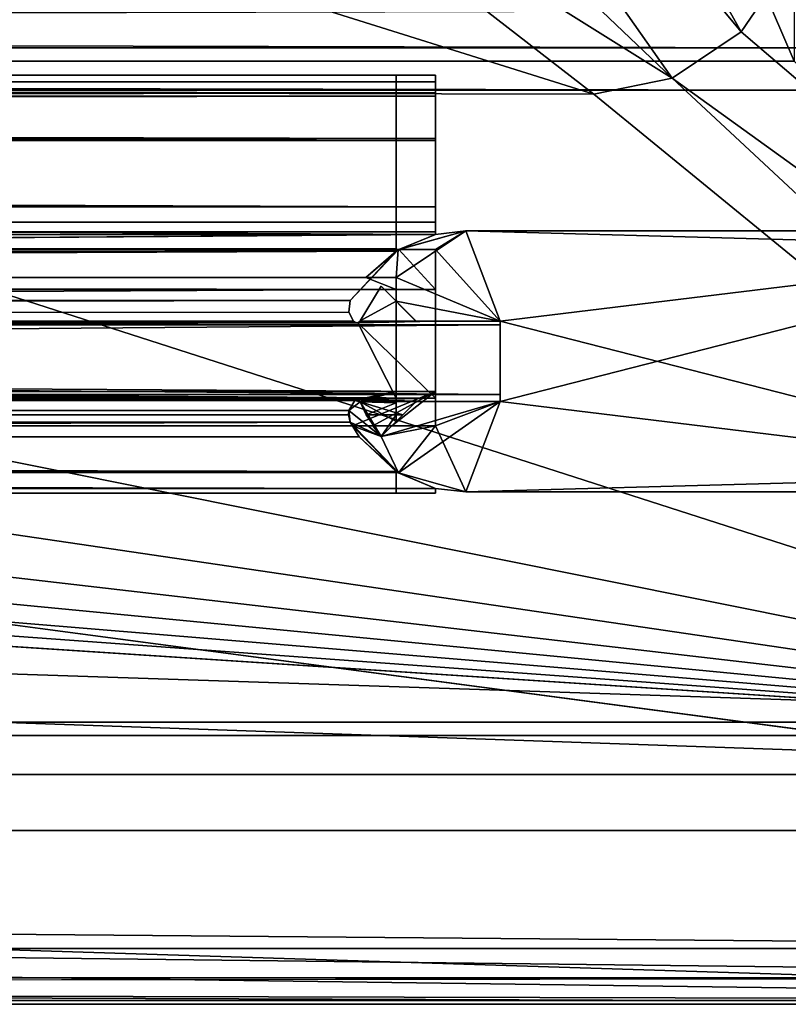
# Model space of a CAD drawing. Header units: metres. Extents: x -1204 to 0, y -809 to 0.
# Tile 55 of 135: x -99 to -54, y -804 to -747. Entities that reach past the tile are written whole.
import ezdxf

# ---------------------------------------------------------------- set-up
doc = ezdxf.new("R2010")
doc.units = ezdxf.units.M

msp = doc.modelspace()

# ---------------------------------------------------------------- linework, layer by layer
at = {"layer": 'top0'}
for points in [[(-1123.919678, -750.624207, 185.382187), (-1123.919678, -751.62677, 188.457642), (-74.641159, -750.624207, 185.382187)], [(-1123.919678, -751.62677, 188.457642), (-74.641159, -751.62677, 188.457642), (-74.641159, -750.624207, 185.382187)], [(-1123.919678, -751.004761, 184.657867), (-1123.919678, -750.624207, 185.382187), (-74.641159, -751.004761, 184.657867)], [(-1123.919678, -750.624207, 185.382187), (-74.641159, -750.624207, 185.382187), (-74.641159, -751.004761, 184.657867)], [(-1123.919678, -750.624207, 2040.739624), (-1123.919678, -751.004761, 2041.463989), (-76.91964, -750.624207, 2040.739624)], [(-1123.919678, -751.004761, 2041.463989), (-76.91964, -751.004395, 2041.463745), (-76.91964, -750.624207, 2040.739624)], [(-1123.919678, -751.626465, 2037.664551), (-1123.919678, -750.624207, 2040.739624), (-76.91964, -751.62677, 2037.664185)], [(-1123.919678, -750.624207, 2040.739624), (-76.91964, -750.624207, 2040.739624), (-76.91964, -751.62677, 2037.664185)], [(-1123.919678, -751.004761, 2041.463989), (-1123.919678, -751.820801, 2041.410889), (-76.91964, -751.004395, 2041.463745)], [(-1123.919678, -751.820801, 2041.410889), (-76.91964, -751.820801, 2041.410889), (-76.91964, -751.004395, 2041.463745)], [(-1123.919678, -751.820801, 184.710861), (-1123.919678, -751.004761, 184.657867), (-74.641159, -751.820801, 184.710861)], [(-1123.919678, -751.004761, 184.657867), (-74.641159, -751.004761, 184.657867), (-74.641159, -751.820801, 184.710861)], [(-76.91964, -750.624207, 2040.739624), (-76.91964, -751.820801, 2040.560913), (-76.91964, -751.62677, 2037.664185)], [(-76.91964, -750.624207, 2040.739624), (-76.91964, -751.004395, 2041.463745), (-76.91964, -751.820801, 2040.560913)], [(-76.91964, -751.004395, 2041.463745), (-76.91964, -751.820801, 2041.410889), (-76.91964, -751.820801, 2040.560913)], [(-74.641159, -750.624207, 185.382187), (-74.641159, -751.62677, 188.457642), (-74.641159, -751.004761, 184.657867)], [(-74.641159, -751.62677, 188.457642), (-74.641159, -751.820801, 185.560898), (-74.641159, -751.004761, 184.657867)], [(-74.641159, -751.004761, 184.657867), (-74.641159, -751.820801, 185.560898), (-74.641159, -751.820801, 184.710861)], [(-1123.919678, -754.373535, 2035.957397), (-1123.919678, -751.626465, 2037.664551), (-76.91964, -754.373535, 2035.957397)], [(-1123.919678, -751.626465, 2037.664551), (-76.91964, -751.62677, 2037.664185), (-76.91964, -754.373535, 2035.957397)], [(-1123.919678, -751.62677, 188.457642), (-1123.919678, -754.373535, 190.164413), (-74.641159, -751.62677, 188.457642)], [(-1123.919678, -754.373535, 190.164413), (-74.641159, -754.373535, 190.164413), (-74.641159, -751.62677, 188.457642)], [(-76.91964, -751.820801, 2040.560913), (-76.91964, -754.269958, 2037.22998), (-76.91964, -751.62677, 2037.664185)], [(-76.91964, -751.62677, 2037.664185), (-76.91964, -754.269958, 2037.22998), (-76.91964, -754.373535, 2035.957397)], [(-74.641159, -751.820801, 185.560898), (-74.641159, -751.62677, 188.457642), (-74.641159, -754.269958, 188.8918)], [(-74.641159, -751.62677, 188.457642), (-74.641159, -754.373535, 190.164413), (-74.641159, -754.269958, 188.8918)], [(-74.641159, -751.820801, 184.710861), (-74.641159, -751.820801, 185.560898), (-1123.919678, -751.820801, 184.710861)], [(-74.641159, -751.820801, 185.560898), (-1123.919678, -751.820801, 185.560898), (-1123.919678, -751.820801, 184.710861)], [(-1123.919678, -754.269958, 188.8918), (-1123.919678, -751.820801, 185.560898), (-74.641159, -754.269958, 188.8918)], [(-1123.919678, -751.820801, 185.560898), (-74.641159, -751.820801, 185.560898), (-74.641159, -754.269958, 188.8918)], [(-1123.919678, -751.820801, 2040.560913), (-1123.919678, -754.270386, 2037.229858), (-76.91964, -751.820801, 2040.560913)], [(-1123.919678, -754.270386, 2037.229858), (-76.91964, -754.269958, 2037.22998), (-76.91964, -751.820801, 2040.560913)], [(-76.91964, -751.820801, 2041.410889), (-1123.919678, -751.820801, 2041.410889), (-76.91964, -751.820801, 2040.560913)], [(-1123.919678, -751.820801, 2041.410889), (-1123.919678, -751.820801, 2040.560913), (-76.91964, -751.820801, 2040.560913)], [(-1123.919678, -758.187866, 187.568405), (-1123.919678, -754.269958, 188.8918), (-74.641159, -758.187866, 187.568405)], [(-1123.919678, -754.269958, 188.8918), (-74.641159, -754.269958, 188.8918), (-74.641159, -758.187866, 187.568405)], [(-1123.919678, -754.270386, 2037.229858), (-1123.919678, -758.187866, 2038.553345), (-76.91964, -754.269958, 2037.22998)], [(-1123.919678, -758.187866, 2038.553345), (-76.91964, -758.187866, 2038.553345), (-76.91964, -754.269958, 2037.22998)], [(-593.41687, -763.453979, 191.765549), (-74.641159, -759.770447, 191.116043), (-1123.919678, -754.373535, 190.164413)], [(-1123.919678, -754.373535, 190.164413), (-74.641159, -759.770447, 191.116043), (-74.641159, -754.373535, 190.164413)], [(-76.91964, -754.373535, 2035.957397), (-76.91964, -760.737488, 2034.835205), (-1123.919678, -754.373535, 2035.957397)], [(-76.91964, -760.737488, 2034.835205), (-1123.919678, -764.755188, 2034.126831), (-1123.919678, -754.373535, 2035.957397)], [(-76.91964, -754.269958, 2037.22998), (-76.91964, -758.187866, 2038.553345), (-76.91964, -754.373535, 2035.957397)], [(-76.91964, -754.373535, 2035.957397), (-76.91964, -758.187866, 2038.553345), (-76.91964, -760.737488, 2034.835205)], [(-74.641159, -754.269958, 188.8918), (-74.641159, -754.373535, 190.164413), (-74.641159, -758.187866, 187.568405)], [(-74.641159, -754.373535, 190.164413), (-74.641159, -759.770447, 191.116043), (-74.641159, -758.187866, 187.568405)], [(-74.641159, -759.078247, 186.296738), (-1123.919678, -759.078247, 186.296738), (-74.641159, -758.187866, 187.568405)], [(-1123.919678, -759.078247, 186.296738), (-1123.919678, -758.187866, 187.568405), (-74.641159, -758.187866, 187.568405)], [(-76.91964, -759.078247, 2039.825073), (-76.91964, -758.187866, 2038.553345), (-1123.919678, -759.078247, 2039.825073)], [(-76.91964, -758.187866, 2038.553345), (-1123.919678, -758.187866, 2038.553345), (-1123.919678, -759.078247, 2039.825073)], [(-76.91964, -758.187866, 2038.553345), (-76.91964, -759.078247, 2039.825073), (-76.91964, -760.737488, 2034.835205)], [(-74.641159, -758.187866, 187.568405), (-74.641159, -759.770447, 191.116043), (-74.641159, -759.078247, 186.296738)], [(-1123.919678, -759.620789, 184.576035), (-1123.919678, -759.078247, 186.296738), (-74.641159, -759.620789, 184.576035)], [(-1123.919678, -759.078247, 186.296738), (-74.641159, -759.078247, 186.296738), (-74.641159, -759.620789, 184.576035)], [(-1123.919678, -759.078247, 2039.825073), (-1123.919678, -759.620789, 2041.545776), (-76.91964, -759.078247, 2039.825073)], [(-1123.919678, -759.620789, 2041.545776), (-76.91964, -759.620789, 2041.545776), (-76.91964, -759.078247, 2039.825073)], [(-76.91964, -760.737488, 2034.835205), (-76.91964, -759.078247, 2039.825073), (-76.91964, -759.620789, 2041.545776)], [(-72.909111, -759.570801, 2063.217529), (-76.91964, -762.256775, 2063.217529), (-70.91964, -764.770813, 2063.217529)], [(-72.909111, -759.570801, 2063.217529), (-76.786171, -760.654968, 2063.217529), (-76.91964, -762.256775, 2063.217529)], [(-76.786171, -760.654968, 2063.217529), (-72.909111, -759.570801, 2063.217529), (-74.641159, -759.770447, 191.116043)], [(-76.751411, -760.634094, 163.732895), (-74.641159, -759.770447, 165.075317), (-72.909111, -759.570801, 163.732895)], [(-74.641159, -760.634094, 163.732895), (-76.751411, -760.634094, 163.732895), (-72.909111, -759.570801, 163.732895)], [(-74.641159, -759.770447, 191.116043), (-74.641159, -759.620789, 184.576035), (-74.641159, -759.078247, 186.296738)], [(-74.641159, -759.770447, 191.116043), (-72.909111, -759.570801, 2063.217529), (-72.909111, -759.570801, 163.732895)], [(-74.641159, -759.770447, 165.075317), (-74.641159, -759.770447, 191.116043), (-72.909111, -759.570801, 163.732895)], [(-74.641159, -760.634094, 163.732895), (-72.909111, -759.570801, 163.732895), (-70.91964, -764.770813, 163.732895)], [(-32.4216, -759.570801, 2063.217529), (-72.909111, -759.570801, 2063.217529), (-36.419636, -760.570801, 2063.217529)], [(-36.419636, -760.570801, 2063.217529), (-72.909111, -759.570801, 2063.217529), (-70.91964, -764.770813, 2063.217529)], [(-36.419636, -760.570801, 163.732895), (-72.909111, -759.570801, 163.732895), (-32.4216, -759.570801, 163.732895)], [(-72.909111, -759.570801, 163.732895), (-36.419636, -760.570801, 163.732895), (-70.91964, -764.770813, 163.732895)], [(-72.909111, -759.570801, 163.732895), (-72.909111, -759.570801, 2063.217529), (-32.4216, -759.570801, 163.732895)], [(-72.909111, -759.570801, 2063.217529), (-32.4216, -759.570801, 2063.217529), (-32.4216, -759.570801, 163.732895)], [(-74.641159, -759.620789, 166.060898), (-1123.919678, -759.620789, 166.060898), (-74.641159, -759.620789, 184.576035)], [(-1123.919678, -759.620789, 166.060898), (-1123.919678, -759.620789, 184.576035), (-74.641159, -759.620789, 184.576035)], [(-1123.919678, -760.602539, 163.762939), (-1123.919678, -759.620789, 166.060898), (-74.641159, -759.770447, 165.075317)], [(-1123.919678, -759.620789, 166.060898), (-74.641159, -759.620789, 166.060898), (-74.641159, -759.770447, 165.075317)], [(-76.91964, -759.620789, 2060.060791), (-1123.919678, -759.620789, 2060.060791), (-76.91964, -760.602539, 2062.358887)], [(-1123.919678, -759.620789, 2060.060791), (-1123.919678, -761.697449, 2063.060791), (-76.91964, -760.602539, 2062.358887)], [(-76.91964, -759.620789, 2060.060791), (-76.91964, -759.620789, 2041.545776), (-1123.919678, -759.620789, 2060.060791)], [(-76.91964, -759.620789, 2041.545776), (-1123.919678, -759.620789, 2041.545776), (-1123.919678, -759.620789, 2060.060791)], [(-1123.919678, -760.602539, 163.762939), (-74.641159, -759.770447, 165.075317), (-76.751411, -760.634094, 163.732895)], [(-593.41687, -763.453979, 191.765549), (-566.941956, -763.453979, 191.765549), (-74.641159, -759.770447, 191.116043)], [(-566.941956, -763.453979, 191.765549), (-76.788338, -760.656189, 191.272217), (-74.641159, -759.770447, 191.116043)], [(-76.91964, -760.737488, 2034.835205), (-76.91964, -759.620789, 2041.545776), (-76.91964, -760.737488, 2062.482178)], [(-76.91964, -759.620789, 2041.545776), (-76.91964, -759.620789, 2060.060791), (-76.91964, -760.737488, 2062.482178)], [(-76.91964, -760.737488, 2062.482178), (-76.91964, -759.620789, 2060.060791), (-76.91964, -760.602539, 2062.358887)], [(-76.788338, -760.656189, 191.272217), (-76.786171, -760.654968, 2063.217529), (-74.641159, -759.770447, 191.116043)], [(-74.641159, -759.770447, 191.116043), (-74.641159, -759.770447, 165.075317), (-74.641159, -759.620789, 184.576035)], [(-74.641159, -759.770447, 165.075317), (-74.641159, -759.620789, 166.060898), (-74.641159, -759.620789, 184.576035)], [(-1123.919678, -761.697388, 163.060898), (-1123.919678, -760.602539, 163.762939), (-76.751411, -760.634094, 163.732895)], [(-1123.919678, -761.697449, 2063.060791), (-76.91964, -760.737488, 2062.482178), (-76.91964, -760.602539, 2062.358887)], [(-1123.919678, -761.697388, 163.060898), (-76.751411, -760.634094, 163.732895), (-74.641159, -762.933899, 162.8629)], [(-76.788338, -760.656189, 191.272217), (-566.941956, -763.453979, 191.765549), (-79.548393, -763.582275, 191.788162)], [(-76.91964, -760.737488, 2034.835205), (-76.788338, -760.656189, 191.272217), (-79.548393, -763.582275, 2034.333618)], [(-76.788338, -760.656189, 191.272217), (-79.548393, -763.582275, 191.788162), (-79.548393, -763.582275, 2034.333618)], [(-76.91964, -760.737488, 2062.482178), (-78.664642, -762.256775, 2063.217529), (-76.786171, -760.654968, 2063.217529)], [(-76.786171, -760.654968, 2063.217529), (-78.664642, -762.256775, 2063.217529), (-76.91964, -762.256775, 2063.217529)], [(-76.91964, -760.737488, 2062.482178), (-76.786171, -760.654968, 2063.217529), (-76.91964, -760.737488, 2034.835205)], [(-76.786171, -760.654968, 2063.217529), (-76.788338, -760.656189, 191.272217), (-76.91964, -760.737488, 2034.835205)], [(-74.641159, -762.933899, 162.8629), (-76.751411, -760.634094, 163.732895), (-74.641159, -760.634094, 163.732895)], [(-74.641159, -762.933899, 162.8629), (-74.641159, -760.634094, 163.732895), (-74.641159, -764.770813, 163.732895)], [(-74.641159, -764.770813, 163.732895), (-74.641159, -760.634094, 163.732895), (-70.91964, -764.770813, 163.732895)], [(-70.91964, -764.770813, 2063.217529), (-70.91964, -769.370789, 2063.217529), (-36.419636, -760.570801, 2063.217529)], [(-70.91964, -769.370789, 2063.217529), (-36.419636, -773.570801, 2063.217529), (-36.419636, -760.570801, 2063.217529)], [(-36.419636, -760.570801, 163.732895), (-36.419636, -773.570801, 163.732895), (-70.91964, -764.770813, 163.732895)], [(-78.664642, -762.256775, 2063.217529), (-76.91964, -760.737488, 2062.482178), (-1123.919678, -761.697449, 2063.060791)], [(-76.91964, -760.737488, 2034.835205), (-79.548393, -763.582275, 2034.333618), (-1123.919678, -764.755188, 2034.126831)], [(-1123.919678, -762.933899, 162.8629), (-1123.919678, -761.697388, 163.060898), (-74.641159, -762.933899, 162.8629)], [(-1123.919678, -762.933899, 2063.258789), (-78.664642, -762.256775, 2063.217529), (-1123.919678, -761.697449, 2063.060791)], [(-78.664642, -762.256775, 2063.217529), (-1123.919678, -762.933899, 2063.258789), (-76.91964, -762.933899, 2063.258789)], [(-76.91964, -762.256775, 2063.217529), (-78.664642, -762.256775, 2063.217529), (-76.91964, -762.933899, 2063.258789)], [(-76.91964, -762.256775, 2063.217529), (-76.91964, -762.933899, 2063.258789), (-76.91964, -763.607666, 2063.217529)], [(-70.91964, -764.770813, 2063.217529), (-76.91964, -762.256775, 2063.217529), (-76.91964, -763.607666, 2063.217529)], [(-74.641159, -762.933899, 162.8629), (-74.641159, -768.796997, 162.8629), (-1123.919678, -762.933899, 162.8629)], [(-74.641159, -768.796997, 162.8629), (-1123.919678, -768.796997, 162.8629), (-1123.919678, -762.933899, 162.8629)], [(-76.91964, -768.796997, 2063.258789), (-76.91964, -762.933899, 2063.258789), (-1123.919678, -768.796997, 2063.258789)], [(-76.91964, -762.933899, 2063.258789), (-1123.919678, -762.933899, 2063.258789), (-1123.919678, -768.796997, 2063.258789)], [(-78.977776, -764.742432, 191.992737), (-77.770744, -762.756531, 191.642578), (-78.977776, -764.742432, 2034.129028)], [(-77.770744, -762.756531, 191.642578), (-77.770744, -762.756531, 2034.479248), (-78.977776, -764.742432, 2034.129028)], [(-75.772171, -764.755188, 191.99498), (-77.770744, -762.756531, 191.642578), (-78.977776, -764.742432, 191.992737)], [(-78.977776, -764.742432, 2034.129028), (-77.770744, -762.756531, 2034.479248), (-76.91964, -763.607666, 2034.329102)], [(-77.770744, -762.756531, 2034.479248), (-77.770744, -762.756531, 191.642578), (-76.91964, -763.607666, 2034.329102)], [(-77.770744, -762.756531, 191.642578), (-75.772171, -764.755188, 191.99498), (-76.91964, -763.607666, 2034.329102)], [(-76.91964, -762.933899, 2063.258789), (-76.91964, -768.796997, 2063.258789), (-76.91964, -763.607666, 2063.217529)], [(-74.641159, -762.933899, 162.8629), (-74.641159, -764.770813, 163.732895), (-74.641159, -768.796997, 162.8629)], [(-566.941956, -763.453979, 191.765549), (-566.290894, -764.488098, 191.947891), (-79.548393, -763.582275, 191.788162)], [(-79.548393, -763.582275, 2034.333618), (-79.641159, -764.25061, 2034.21582), (-1123.919678, -764.755188, 2034.126831)], [(-79.548393, -763.582275, 191.788162), (-566.290894, -764.488098, 191.947891), (-79.641159, -764.25061, 191.906021)], [(-79.548393, -763.582275, 2034.333618), (-79.548393, -763.582275, 191.788162), (-79.641159, -764.25061, 2034.21582)], [(-79.548393, -763.582275, 191.788162), (-79.641159, -764.25061, 191.906021), (-79.641159, -764.25061, 2034.21582)], [(-78.977776, -764.742432, 2034.129028), (-76.91964, -763.607666, 2034.329102), (-76.91964, -764.755188, 2034.126831)], [(-76.91964, -763.607666, 2034.329102), (-75.772171, -764.755188, 191.99498), (-75.756523, -764.770813, 2063.217529)], [(-75.756523, -764.770813, 2063.217529), (-76.91964, -763.607666, 2063.217529), (-76.91964, -763.607666, 2034.329102)], [(-76.91964, -763.607666, 2034.329102), (-76.91964, -763.607666, 2063.217529), (-76.91964, -764.755188, 2034.126831)], [(-76.91964, -763.607666, 2063.217529), (-76.91964, -768.796997, 2063.258789), (-76.91964, -764.755188, 2034.126831)], [(-76.91964, -763.607666, 2063.217529), (-75.756523, -764.770813, 2063.217529), (-70.91964, -764.770813, 2063.217529)], [(-1123.919678, -764.755188, 2034.126831), (-79.641159, -764.25061, 2034.21582), (-79.371117, -764.755188, 2034.126831)], [(-566.290894, -764.488098, 191.947891), (-79.371117, -764.755188, 191.99498), (-79.641159, -764.25061, 191.906021)], [(-566.290894, -764.488098, 191.947891), (-566.193787, -764.755188, 191.99498), (-79.371117, -764.755188, 191.99498)], [(-79.641159, -764.25061, 2034.21582), (-79.641159, -764.25061, 191.906021), (-79.371117, -764.755188, 2034.126831)], [(-79.641159, -764.25061, 191.906021), (-79.371117, -764.755188, 191.99498), (-79.371117, -764.755188, 2034.126831)], [(-1123.919678, -769.180786, 2032.154541), (-1123.919678, -764.755188, 2034.126831), (-76.91964, -769.180786, 2032.154541)], [(-1123.919678, -764.755188, 2034.126831), (-79.112511, -764.863403, 2034.107178), (-76.91964, -769.180786, 2032.154541)], [(-79.371117, -764.755188, 2034.126831), (-79.289848, -764.82666, 2034.114014), (-1123.919678, -764.755188, 2034.126831)], [(-79.289848, -764.82666, 2034.114014), (-79.112511, -764.863403, 2034.107178), (-1123.919678, -764.755188, 2034.126831)], [(-566.193787, -764.755188, 191.99498), (-566.780457, -765.871643, 192.258545), (-79.289848, -764.82666, 192.007797)], [(-79.289848, -764.82666, 192.007797), (-566.780457, -765.871643, 192.258545), (-79.112511, -764.863403, 192.014603)], [(-566.780457, -765.871643, 192.258545), (-74.641159, -769.180786, 193.96727), (-79.112511, -764.863403, 192.014603)], [(-79.371117, -764.755188, 191.99498), (-566.193787, -764.755188, 191.99498), (-79.289848, -764.82666, 192.007797)], [(-79.371117, -764.755188, 2034.126831), (-79.371117, -764.755188, 191.99498), (-79.289848, -764.82666, 2034.114014)], [(-79.371117, -764.755188, 191.99498), (-79.289848, -764.82666, 192.007797), (-79.289848, -764.82666, 2034.114014)], [(-79.289848, -764.82666, 2034.114014), (-79.289848, -764.82666, 192.007797), (-79.112511, -764.863403, 2034.107178)], [(-79.289848, -764.82666, 192.007797), (-79.112511, -764.863403, 192.014603), (-79.112511, -764.863403, 2034.107178)], [(-79.112511, -764.863403, 2034.107178), (-79.112511, -764.863403, 192.014603), (-78.982918, -764.755188, 191.99498)], [(-79.112511, -764.863403, 2034.107178), (-78.982918, -764.755188, 191.99498), (-78.982918, -764.755188, 2034.126831)], [(-75.756523, -764.770813, 191.997742), (-78.982918, -764.755188, 191.99498), (-79.112511, -764.863403, 192.014603)], [(-76.91964, -769.180786, 2032.154541), (-79.112511, -764.863403, 2034.107178), (-76.91964, -764.755188, 2034.126831)], [(-79.112511, -764.863403, 2034.107178), (-78.982918, -764.755188, 2034.126831), (-76.91964, -764.755188, 2034.126831)], [(-79.112511, -764.863403, 192.014603), (-74.641159, -769.180786, 193.96727), (-74.641159, -764.770813, 191.997742)], [(-74.641159, -764.770813, 191.997742), (-75.756523, -764.770813, 191.997742), (-79.112511, -764.863403, 192.014603)], [(-78.982918, -764.755188, 191.99498), (-78.977776, -764.742432, 191.992737), (-78.982918, -764.755188, 2034.126831)], [(-78.982918, -764.755188, 2034.126831), (-78.977776, -764.742432, 191.992737), (-78.977776, -764.742432, 2034.129028)], [(-78.982918, -764.755188, 191.99498), (-75.772171, -764.755188, 191.99498), (-78.977776, -764.742432, 191.992737)], [(-78.982918, -764.755188, 2034.126831), (-78.977776, -764.742432, 2034.129028), (-76.91964, -764.755188, 2034.126831)], [(-75.756523, -764.770813, 191.997742), (-75.772171, -764.755188, 191.99498), (-78.982918, -764.755188, 191.99498)], [(-76.91964, -764.755188, 2034.126831), (-76.91964, -768.796997, 2063.258789), (-76.91964, -769.180786, 2032.154541)], [(-75.772171, -764.755188, 191.99498), (-75.756523, -764.770813, 191.997742), (-75.756523, -764.770813, 2063.217529)], [(-75.756523, -764.770813, 191.997742), (-74.641159, -764.770813, 191.997742), (-75.756523, -764.770813, 2063.217529)], [(-74.641159, -764.770813, 191.997742), (-70.91964, -764.770813, 2063.217529), (-75.756523, -764.770813, 2063.217529)], [(-74.641159, -764.770813, 163.732895), (-70.91964, -764.770813, 163.732895), (-74.641159, -764.770813, 191.997742)], [(-70.91964, -764.770813, 163.732895), (-70.91964, -764.770813, 2063.217529), (-74.641159, -764.770813, 191.997742)], [(-74.641159, -764.770813, 163.732895), (-74.641159, -764.770813, 191.997742), (-74.641159, -768.796997, 162.8629)], [(-74.641159, -768.796997, 162.8629), (-74.641159, -764.770813, 191.997742), (-74.641159, -769.180786, 193.96727)], [(-70.91964, -764.770813, 163.732895), (-70.91964, -769.370789, 163.732895), (-70.91964, -764.770813, 2063.217529)], [(-70.91964, -769.370789, 163.732895), (-70.91964, -769.370789, 2063.217529), (-70.91964, -764.770813, 2063.217529)], [(-70.91964, -764.770813, 163.732895), (-36.419636, -773.570801, 163.732895), (-70.91964, -769.370789, 163.732895)], [(-574.919617, -769.180786, 193.96727), (-74.641159, -769.180786, 193.96727), (-566.780457, -765.871643, 192.258545)], [(-79.429832, -770.780334, 163.732895), (-1123.919678, -769.746033, 163.034302), (-74.641159, -768.796997, 162.8629)], [(-1123.919678, -769.746033, 163.034302), (-1123.919678, -768.796997, 162.8629), (-74.641159, -768.796997, 162.8629)], [(-1123.919678, -768.796997, 2063.258789), (-1123.919678, -769.746033, 2063.087402), (-76.91964, -768.796997, 2063.258789)], [(-1123.919678, -769.746033, 2063.087402), (-79.237404, -769.283936, 2063.217529), (-76.91964, -768.796997, 2063.258789)], [(-1123.919678, -769.180786, 2032.154541), (-76.91964, -769.180786, 2032.154541), (-594.813293, -769.180786, 2027.765503)], [(-594.813293, -769.180786, 2027.765503), (-76.91964, -769.180786, 2032.154541), (-574.919678, -769.180786, 2027.765503)], [(-76.91964, -769.180786, 2032.154541), (-76.91964, -769.180786, 2015.95459), (-574.919678, -769.180786, 2027.765503)], [(-574.919678, -769.180786, 2027.765503), (-76.91964, -769.180786, 2015.95459), (-574.919678, -769.180786, 2015.95459)], [(-76.91964, -769.180786, 2015.95459), (-79.215881, -769.2771, 2015.525879), (-574.919678, -769.180786, 2015.95459)], [(-79.215881, -769.2771, 2015.525879), (-574.919678, -769.460754, 2015.263062), (-574.919678, -769.180786, 2015.95459)], [(-74.641159, -769.180786, 210.167221), (-574.919617, -769.180786, 210.167221), (-79.215881, -769.2771, 210.595917)], [(-574.919617, -769.180786, 210.167221), (-574.919617, -769.460754, 210.858795), (-79.215881, -769.2771, 210.595917)], [(-74.641159, -769.180786, 193.96727), (-574.919617, -769.180786, 193.96727), (-74.641159, -769.180786, 210.167221)], [(-574.919617, -769.180786, 193.96727), (-574.919617, -769.180786, 210.167221), (-74.641159, -769.180786, 210.167221)], [(-74.641159, -768.796997, 162.8629), (-78.246689, -770.780334, 163.732895), (-79.429832, -770.780334, 163.732895)], [(-76.91964, -768.796997, 2063.258789), (-79.237404, -769.283936, 2063.217529), (-79.09462, -769.283936, 2063.217529)], [(-79.215881, -769.2771, 210.595917), (-79.11161, -769.278503, 210.598846), (-74.641159, -769.180786, 210.167221)], [(-79.11161, -769.278503, 2015.522949), (-79.215881, -769.2771, 2015.525879), (-76.91964, -769.180786, 2015.95459)], [(-79.11161, -769.278503, 210.598846), (-74.641159, -769.370789, 210.751572), (-74.641159, -769.180786, 210.167221)], [(-76.91964, -769.460754, 2015.263062), (-79.11161, -769.278503, 2015.522949), (-76.91964, -769.180786, 2015.95459)], [(-79.09462, -769.283936, 2063.217529), (-78.977776, -769.39917, 2063.193604), (-76.91964, -768.796997, 2063.258789)], [(-78.977776, -769.39917, 2063.193604), (-76.91964, -770.533936, 2062.622803), (-76.91964, -768.796997, 2063.258789)], [(-77.166, -770.780334, 163.732895), (-78.246689, -770.780334, 163.732895), (-74.641159, -768.796997, 162.8629)], [(-74.641159, -770.780334, 163.732895), (-77.166, -770.780334, 163.732895), (-74.641159, -768.796997, 162.8629)], [(-76.91964, -768.796997, 2063.258789), (-76.91964, -770.533936, 2062.622803), (-76.91964, -769.180786, 2032.154541)], [(-76.91964, -770.533936, 2014.959473), (-76.91964, -770.140503, 2014.955322), (-76.91964, -769.180786, 2032.154541)], [(-76.91964, -770.140503, 2014.955322), (-76.91964, -769.460754, 2015.263062), (-76.91964, -769.180786, 2032.154541)], [(-76.91964, -769.180786, 2032.154541), (-76.91964, -769.460754, 2015.263062), (-76.91964, -769.180786, 2015.95459)], [(-76.91964, -769.180786, 2032.154541), (-76.91964, -770.533936, 2062.622803), (-76.91964, -770.533936, 2014.959473)], [(-74.641159, -769.180786, 193.96727), (-74.641159, -769.370789, 163.732895), (-74.641159, -768.796997, 162.8629)], [(-74.641159, -769.370789, 163.732895), (-74.641159, -770.780334, 163.732895), (-74.641159, -768.796997, 162.8629)], [(-74.641159, -769.180786, 210.167221), (-74.641159, -769.370789, 210.751572), (-74.641159, -769.180786, 193.96727)], [(-74.641159, -769.370789, 210.751572), (-74.641159, -769.370789, 163.732895), (-74.641159, -769.180786, 193.96727)], [(-79.289848, -769.314941, 2063.21167), (-79.237404, -769.283936, 2063.217529), (-1123.919678, -769.746033, 2063.087402)], [(-1123.919678, -769.746033, 2063.087402), (-79.641205, -769.891174, 2063.0271), (-79.289848, -769.314941, 2063.21167)], [(-1123.919678, -771.412598, 164.893173), (-1123.919678, -769.746033, 163.034302), (-79.429832, -770.780334, 163.732895)], [(-1123.919678, -771.412598, 2061.228516), (-79.548393, -770.559387, 2062.601074), (-1123.919678, -769.746033, 2063.087402)], [(-79.548393, -770.559387, 2062.601074), (-79.641205, -769.891174, 2063.0271), (-1123.919678, -769.746033, 2063.087402)], [(-79.215881, -769.2771, 2015.525879), (-79.289848, -769.314941, 2015.4552), (-574.919678, -769.460754, 2015.263062)], [(-79.289848, -769.314941, 2015.4552), (-79.6409, -769.889771, 2014.996094), (-574.919678, -769.460754, 2015.263062)], [(-574.919678, -769.460754, 2015.263062), (-79.6409, -769.889771, 2014.996094), (-566.780457, -770.081665, 2014.958496)], [(-79.215881, -769.2771, 210.595917), (-574.919617, -769.460754, 210.858795), (-79.289848, -769.314941, 210.66658)], [(-574.919617, -769.460754, 210.858795), (-79.6409, -769.889771, 211.125717), (-79.289848, -769.314941, 210.66658)], [(-79.6409, -769.889771, 211.125717), (-574.919617, -769.460754, 210.858795), (-566.780457, -770.081665, 211.163254)], [(-79.641205, -769.891174, 2063.0271), (-79.641159, -769.891052, 2063.217529), (-79.289848, -769.314941, 2063.21167)], [(-79.641159, -769.891052, 2063.217529), (-79.289848, -769.314941, 2063.217529), (-79.289848, -769.314941, 2063.21167)], [(-79.289848, -769.314941, 2063.217529), (-79.641159, -769.891052, 2063.217529), (-78.977776, -769.39917, 2063.217529)], [(-78.977776, -769.39917, 2063.217529), (-79.641159, -769.891052, 2063.217529), (-77.770744, -771.385071, 2063.217529)], [(-79.6409, -769.889771, 211.125717), (-79.6409, -769.889771, 2014.996094), (-79.289848, -769.314941, 210.66658)], [(-79.6409, -769.889771, 2014.996094), (-79.289848, -769.314941, 2015.4552), (-79.289848, -769.314941, 210.66658)], [(-79.215881, -769.2771, 2015.525879), (-79.215881, -769.2771, 210.595917), (-79.289848, -769.314941, 210.66658)], [(-79.289848, -769.314941, 210.66658), (-79.289848, -769.314941, 2015.4552), (-79.215881, -769.2771, 2015.525879)], [(-79.289848, -769.314941, 2063.217529), (-79.237404, -769.283936, 2063.217529), (-79.289848, -769.314941, 2063.21167)], [(-79.09462, -769.283936, 2063.217529), (-79.289848, -769.314941, 2063.217529), (-78.977776, -769.39917, 2063.217529)], [(-79.09462, -769.283936, 2063.217529), (-79.237404, -769.283936, 2063.217529), (-79.289848, -769.314941, 2063.217529)], [(-79.11161, -769.278503, 2015.522949), (-79.11161, -769.278503, 210.598846), (-79.215881, -769.2771, 2015.525879)], [(-79.11161, -769.278503, 210.598846), (-79.215881, -769.2771, 210.595917), (-79.215881, -769.2771, 2015.525879)], [(-78.977776, -769.39917, 210.78862), (-79.11161, -769.278503, 210.598846), (-78.977776, -769.39917, 2015.33313)], [(-79.11161, -769.278503, 210.598846), (-79.11161, -769.278503, 2015.522949), (-78.977776, -769.39917, 2015.33313)], [(-74.641159, -769.370789, 210.751572), (-79.11161, -769.278503, 210.598846), (-75.756523, -769.370789, 210.751572)], [(-79.11161, -769.278503, 210.598846), (-78.977776, -769.39917, 210.78862), (-75.756523, -769.370789, 210.751572)], [(-76.91964, -769.460754, 2015.263062), (-78.977776, -769.39917, 2015.33313), (-79.11161, -769.278503, 2015.522949)], [(-78.977776, -769.39917, 2063.217529), (-78.977776, -769.39917, 2063.193604), (-79.09462, -769.283936, 2063.217529)], [(-75.756523, -769.370789, 210.751572), (-78.977776, -769.39917, 210.78862), (-76.526184, -770.140503, 211.166428)], [(-78.977776, -769.39917, 2063.217529), (-77.770744, -771.385071, 2063.217529), (-78.977776, -769.39917, 2063.193604)], [(-77.770744, -771.385071, 2063.217529), (-77.770744, -771.385071, 2061.332764), (-78.977776, -769.39917, 2063.193604)], [(-78.63858, -770.140503, 2014.955322), (-78.63858, -770.140503, 211.166428), (-78.977776, -769.39917, 210.78862)], [(-78.977776, -769.39917, 210.78862), (-78.977776, -769.39917, 2015.33313), (-78.63858, -770.140503, 2014.955322)], [(-78.977776, -769.39917, 210.78862), (-78.63858, -770.140503, 211.166428), (-76.526184, -770.140503, 211.166428)], [(-78.977776, -769.39917, 2063.193604), (-77.770744, -771.385071, 2061.332764), (-76.91964, -770.533936, 2062.622803)], [(-78.63858, -770.140503, 2014.955322), (-78.977776, -769.39917, 2015.33313), (-76.91964, -769.460754, 2015.263062)], [(-76.91964, -770.140503, 2014.955322), (-78.63858, -770.140503, 2014.955322), (-76.91964, -769.460754, 2015.263062)], [(-77.770744, -771.385071, 2063.217529), (-75.756523, -769.370789, 2063.217529), (-76.91964, -770.533936, 2062.622803)], [(-75.756523, -769.370789, 2063.217529), (-77.770744, -771.385071, 2063.217529), (-70.91964, -769.370789, 2063.217529)], [(-77.770744, -771.385071, 2063.217529), (-76.785286, -773.487183, 2063.217529), (-70.91964, -769.370789, 2063.217529)], [(-76.91964, -770.533936, 2062.622803), (-75.756523, -769.370789, 2063.217529), (-76.91964, -770.533936, 2014.959473)], [(-75.756523, -769.370789, 2063.217529), (-76.526184, -770.140503, 211.166428), (-76.91964, -770.533936, 2014.959473)], [(-70.91964, -769.370789, 2063.217529), (-76.785286, -773.487183, 2063.217529), (-72.909111, -774.570801, 2063.217529)], [(-75.756523, -769.370789, 2063.217529), (-75.756523, -769.370789, 210.751572), (-76.526184, -770.140503, 211.166428)], [(-75.756523, -769.370789, 210.751572), (-75.756523, -769.370789, 2063.217529), (-74.641159, -769.370789, 210.751572)], [(-75.756523, -769.370789, 2063.217529), (-70.91964, -769.370789, 2063.217529), (-74.641159, -769.370789, 210.751572)], [(-74.641159, -769.370789, 210.751572), (-70.91964, -769.370789, 2063.217529), (-70.91964, -769.370789, 163.732895)], [(-70.91964, -769.370789, 163.732895), (-74.641159, -769.370789, 163.732895), (-74.641159, -769.370789, 210.751572)], [(-70.91964, -769.370789, 163.732895), (-72.909111, -774.570801, 163.732895), (-74.641159, -770.780334, 163.732895)], [(-74.641159, -770.780334, 163.732895), (-74.641159, -769.370789, 163.732895), (-70.91964, -769.370789, 163.732895)], [(-70.91964, -769.370789, 2063.217529), (-72.909111, -774.570801, 2063.217529), (-36.419636, -773.570801, 2063.217529)], [(-36.419636, -773.570801, 163.732895), (-72.909111, -774.570801, 163.732895), (-70.91964, -769.370789, 163.732895)], [(-566.780457, -770.081665, 211.163254), (-566.661438, -770.140503, 211.166428), (-79.6409, -769.889771, 211.125717)], [(-79.6409, -769.889771, 2014.996094), (-566.661438, -770.140503, 2014.955322), (-566.780457, -770.081665, 2014.958496)], [(-566.661438, -770.140503, 211.166428), (-79.661987, -770.140503, 211.166428), (-79.6409, -769.889771, 211.125717)], [(-79.6409, -769.889771, 2014.996094), (-79.661987, -770.140503, 2014.955322), (-566.661438, -770.140503, 2014.955322)], [(-79.661987, -770.140503, 211.166428), (-566.661438, -770.140503, 211.166428), (-79.548393, -770.559387, 211.160233)], [(-566.661438, -770.140503, 211.166428), (-566.290894, -771.46521, 210.937866), (-79.548393, -770.559387, 211.160233)], [(-79.661987, -770.140503, 2014.955322), (-79.548393, -770.559387, 2014.961548), (-566.661438, -770.140503, 2014.955322)], [(-79.548393, -770.559387, 2014.961548), (-566.290894, -771.46521, 2015.18396), (-566.661438, -770.140503, 2014.955322)], [(-79.661987, -770.140503, 211.166428), (-79.661987, -770.140503, 2014.955322), (-79.6409, -769.889771, 211.125717)], [(-79.661987, -770.140503, 2014.955322), (-79.6409, -769.889771, 2014.996094), (-79.6409, -769.889771, 211.125717)], [(-79.548393, -770.559387, 2014.961548), (-79.661987, -770.140503, 2014.955322), (-79.548393, -770.559387, 211.160233)], [(-79.661987, -770.140503, 2014.955322), (-79.661987, -770.140503, 211.166428), (-79.548393, -770.559387, 211.160233)], [(-79.548393, -770.559387, 2063.217529), (-79.641159, -769.891052, 2063.217529), (-79.641205, -769.891174, 2063.0271)], [(-79.548393, -770.559387, 2062.601074), (-79.548393, -770.559387, 2063.217529), (-79.641205, -769.891174, 2063.0271)], [(-79.641159, -769.891052, 2063.217529), (-79.548393, -770.559387, 2063.217529), (-77.770744, -771.385071, 2063.217529)], [(-77.770744, -771.385071, 2015.1521), (-77.770744, -771.385071, 210.96965), (-78.63858, -770.140503, 2014.955322)], [(-77.770744, -771.385071, 210.96965), (-78.63858, -770.140503, 211.166428), (-78.63858, -770.140503, 2014.955322)], [(-78.63858, -770.140503, 211.166428), (-77.770744, -771.385071, 210.96965), (-76.526184, -770.140503, 211.166428)], [(-77.770744, -771.385071, 2015.1521), (-78.63858, -770.140503, 2014.955322), (-76.91964, -770.140503, 2014.955322)], [(-76.91964, -770.533936, 2014.959473), (-76.526184, -770.140503, 211.166428), (-77.770744, -771.385071, 210.96965)], [(-76.91964, -770.533936, 2014.959473), (-77.770744, -771.385071, 2015.1521), (-76.91964, -770.140503, 2014.955322)], [(-1123.919678, -771.412598, 2061.228516), (-79.029915, -771.412598, 2061.228516), (-79.548393, -770.559387, 2062.601074)], [(-79.029915, -771.412598, 164.893173), (-1123.919678, -771.412598, 164.893173), (-79.429832, -770.780334, 163.732895)], [(-566.290894, -771.46521, 2015.18396), (-79.548393, -770.559387, 2014.961548), (-566.807129, -772.310364, 2015.693604)], [(-79.548393, -770.559387, 2014.961548), (-76.91964, -773.404114, 2017.498291), (-566.807129, -772.310364, 2015.693604)], [(-79.548393, -770.559387, 211.160233), (-566.290894, -771.46521, 210.937866), (-566.807068, -772.310364, 210.428162)], [(-76.87915, -773.429565, 208.473007), (-79.548393, -770.559387, 211.160233), (-566.807068, -772.310364, 210.428162)], [(-79.548393, -770.559387, 2063.217529), (-79.029915, -771.412598, 2061.228516), (-76.785286, -773.487183, 2063.217529)], [(-79.548393, -770.559387, 2063.217529), (-79.548393, -770.559387, 2062.601074), (-79.029915, -771.412598, 2061.228516)], [(-79.548393, -770.559387, 2014.961548), (-76.87915, -773.429565, 208.473007), (-76.91964, -773.404114, 2017.498291)], [(-79.548393, -770.559387, 2014.961548), (-79.548393, -770.559387, 211.160233), (-76.87915, -773.429565, 208.473007)], [(-77.770744, -771.385071, 2063.217529), (-79.548393, -770.559387, 2063.217529), (-76.785286, -773.487183, 2063.217529)], [(-79.029915, -771.412598, 164.893173), (-79.429832, -770.780334, 163.732895), (-76.785286, -773.487183, 163.732895)], [(-76.785286, -773.487183, 163.732895), (-79.429832, -770.780334, 163.732895), (-77.770744, -771.385071, 163.732895)], [(-77.770744, -771.385071, 163.732895), (-79.429832, -770.780334, 163.732895), (-78.246689, -770.780334, 163.732895)], [(-77.770744, -771.385071, 163.732895), (-78.246689, -770.780334, 163.732895), (-77.770744, -771.385071, 164.789139)], [(-77.166, -770.780334, 163.732895), (-77.770744, -771.385071, 164.789139), (-78.246689, -770.780334, 163.732895)], [(-77.770744, -771.385071, 2061.332764), (-77.770744, -771.385071, 2063.217529), (-76.91964, -770.533936, 2062.622803)], [(-77.770744, -771.385071, 210.96965), (-77.770744, -771.385071, 2015.1521), (-76.91964, -770.533936, 2014.959473)], [(-77.166, -770.780334, 163.732895), (-77.770744, -771.385071, 163.732895), (-77.770744, -771.385071, 164.789139)], [(-74.641159, -770.780334, 163.732895), (-76.785286, -773.487183, 163.732895), (-77.770744, -771.385071, 163.732895)], [(-77.770744, -771.385071, 163.732895), (-77.166, -770.780334, 163.732895), (-74.641159, -770.780334, 163.732895)], [(-72.909111, -774.570801, 163.732895), (-76.785286, -773.487183, 163.732895), (-74.641159, -770.780334, 163.732895)], [(-1123.919678, -774.654785, 186.579758), (-1123.919678, -771.412598, 164.893173), (-76.851013, -773.447144, 174.727905)], [(-76.851013, -773.447144, 174.727905), (-1123.919678, -771.412598, 164.893173), (-79.029915, -771.412598, 164.893173)], [(-76.91964, -773.404114, 2051.66333), (-1123.919678, -771.412598, 2061.228516), (-1123.919678, -774.654785, 2039.541992)], [(-76.91964, -773.404114, 2051.66333), (-79.029915, -771.412598, 2061.228516), (-1123.919678, -771.412598, 2061.228516)], [(-76.851013, -773.447144, 174.727905), (-79.029915, -771.412598, 164.893173), (-76.785286, -773.487183, 163.732895)], [(-79.029915, -771.412598, 2061.228516), (-76.91964, -773.404114, 2051.66333), (-76.785286, -773.487183, 2063.217529)], [(-567.782104, -773.429565, 208.473007), (-76.87915, -773.429565, 208.473007), (-566.807068, -772.310364, 210.428162)], [(-566.807129, -772.310364, 2015.693604), (-76.91964, -773.404114, 2017.498291), (-567.782104, -773.429565, 2017.648804)], [(-76.91964, -774.654785, 2039.542603), (-76.91964, -773.404114, 2051.66333), (-1123.919678, -774.654785, 2039.541992)], [(-74.641159, -774.371094, 182.296921), (-1123.919678, -774.654785, 186.579758), (-76.851013, -773.447144, 174.727905)], [(-569.749573, -774.769958, 191.765549), (-74.641159, -774.371094, 200.822189), (-567.782104, -773.429565, 208.473007)], [(-567.782104, -773.429565, 2017.648804), (-76.91964, -773.429565, 2017.648804), (-569.329041, -774.555725, 2027.765503)], [(-76.91964, -773.429565, 2017.648804), (-76.91964, -774.654785, 2039.542603), (-569.329041, -774.555725, 2027.765503)], [(-76.91964, -773.404114, 2017.498291), (-76.91964, -773.429565, 2017.648804), (-567.782104, -773.429565, 2017.648804)], [(-74.641159, -774.371094, 200.822189), (-76.798927, -773.478943, 208.161713), (-567.782104, -773.429565, 208.473007)], [(-567.782104, -773.429565, 208.473007), (-76.798927, -773.478943, 208.161713), (-76.87915, -773.429565, 208.473007)], [(-76.785286, -773.487183, 2063.217529), (-76.91964, -773.404114, 2051.66333), (-76.91964, -773.404114, 2017.498291)], [(-76.87915, -773.429565, 208.473007), (-76.798927, -773.478943, 208.161713), (-76.91964, -773.404114, 2017.498291)], [(-76.91964, -773.404114, 2017.498291), (-76.798927, -773.478943, 208.161713), (-76.785286, -773.487183, 2063.217529)], [(-76.91964, -774.654785, 2039.542603), (-76.91964, -773.429565, 2017.648804), (-76.91964, -773.404114, 2051.66333)], [(-76.91964, -773.429565, 2017.648804), (-76.91964, -773.404114, 2017.498291), (-76.91964, -773.404114, 2051.66333)], [(-76.851013, -773.447144, 174.727905), (-76.785286, -773.487183, 163.732895), (-74.641159, -774.371094, 182.296921)], [(-76.798927, -773.478943, 208.161713), (-74.641159, -774.371094, 200.822189), (-76.785286, -773.487183, 2063.217529)], [(-76.785286, -773.487183, 163.732895), (-72.909111, -774.570801, 163.732895), (-74.641159, -774.371094, 182.296921)], [(-74.641159, -774.371094, 200.822189), (-72.909111, -774.570801, 2063.217529), (-76.785286, -773.487183, 2063.217529)], [(-72.909111, -774.570801, 2063.217529), (-32.4216, -774.570801, 2063.217529), (-36.419636, -773.570801, 2063.217529)], [(-32.4216, -774.570801, 163.732895), (-72.909111, -774.570801, 163.732895), (-36.419636, -773.570801, 163.732895)], [(-1123.919678, -774.654785, 186.579758), (-74.641159, -774.371094, 182.296921), (-74.641159, -774.654785, 186.579758)], [(-76.91964, -774.654785, 2039.542603), (-1123.919678, -774.654785, 2039.541992), (-590.990723, -774.555725, 2027.765503)], [(-590.558105, -774.769958, 191.765549), (-1123.919678, -774.654785, 186.579758), (-74.641159, -774.654785, 186.579758)], [(-569.329041, -774.555725, 2027.765503), (-76.91964, -774.654785, 2039.542603), (-590.990723, -774.555725, 2027.765503)], [(-590.558105, -774.769958, 191.765549), (-74.641159, -774.654785, 186.579758), (-569.749573, -774.769958, 191.765549)], [(-74.641159, -774.654785, 186.579758), (-74.641159, -774.371094, 200.822189), (-569.749573, -774.769958, 191.765549)], [(-74.641159, -774.371094, 182.296921), (-72.909111, -774.570801, 163.732895), (-74.641159, -774.371094, 200.822189)], [(-72.909111, -774.570801, 163.732895), (-72.909111, -774.570801, 2063.217529), (-74.641159, -774.371094, 200.822189)], [(-74.641159, -774.371094, 200.822189), (-74.641159, -774.654785, 186.579758), (-74.641159, -774.371094, 182.296921)], [(-72.909111, -774.570801, 163.732895), (-32.4216, -774.570801, 163.732895), (-72.909111, -774.570801, 2063.217529)], [(-32.4216, -774.570801, 163.732895), (-32.4216, -774.570801, 2063.217529), (-72.909111, -774.570801, 2063.217529)]]:
    msp.add_3dface(points, dxfattribs=at)
at = {"layer": 'top0123410'}
for points in [[(-54.021164, -53.816078, 2063.693115), (-54.021164, -749.816101, 2063.693115), (-55.254436, -746.916992, 2068.295898)], [(-1150.272461, -746.540039, 2074.346191), (-1151.292847, -749.040955, 2070.53833), (-52.749474, -749.040955, 2070.53833)], [(-1150.272461, -746.540039, 2074.346191), (-52.749474, -749.040955, 2070.53833), (-53.769806, -746.540039, 2074.346191)], [(-54.021164, -749.816101, 2063.693115), (-1150.021118, -749.816101, 2063.693115), (-55.254436, -746.916992, 2068.295898)], [(-1150.021118, -749.816101, 2063.693115), (-1148.787842, -746.916992, 2068.295898), (-55.254436, -746.916992, 2068.295898)], [(-1151.292847, -749.040955, 2070.53833), (-1152.32312, -751.484314, 2066.693115), (-51.719181, -751.484314, 2066.693115)], [(-1151.292847, -749.040955, 2070.53833), (-51.719181, -751.484314, 2066.693115), (-52.749474, -749.040955, 2070.53833)], [(-1150.021118, -749.816101, 2063.693115), (-16.021164, -787.816101, 2063.693115), (-1188.021118, -787.816101, 2063.693115)], [(-1150.021118, -749.816101, 2063.693115), (-54.021164, -749.816101, 2063.693115), (-16.021164, -787.816101, 2063.693115)], [(-1191.021118, -790.816101, 2066.693115), (-13.021163, -790.816101, 2066.693115), (-1152.32312, -751.484314, 2066.693115)], [(-13.021163, -790.816101, 2066.693115), (-51.719181, -751.484314, 2066.693115), (-1152.32312, -751.484314, 2066.693115)], [(-1188.021118, -787.816101, 2051.693115), (-0.021163, -803.816101, 2051.693115), (-1204.021118, -803.816101, 2051.693115)], [(-1188.021118, -787.816101, 2051.693115), (-1188.021118, -787.816101, 2063.693115), (-16.021164, -787.816101, 2051.693115)], [(-1188.021118, -787.816101, 2063.693115), (-16.021164, -787.816101, 2063.693115), (-16.021164, -787.816101, 2051.693115)], [(-1188.021118, -787.816101, 2051.693115), (-16.021164, -787.816101, 2051.693115), (-0.021163, -803.816101, 2051.693115)], [(-3.021163, -800.816101, 2054.693115), (-1191.021118, -790.816101, 2054.693115), (-1201.021118, -800.816101, 2054.693115)], [(-13.021163, -790.816101, 2054.693115), (-13.021163, -790.816101, 2066.693115), (-1191.021118, -790.816101, 2054.693115)], [(-13.021163, -790.816101, 2066.693115), (-1191.021118, -790.816101, 2066.693115), (-1191.021118, -790.816101, 2054.693115)], [(-13.021163, -790.816101, 2054.693115), (-1191.021118, -790.816101, 2054.693115), (-3.021163, -800.816101, 2054.693115)], [(-1201.021118, -800.816101, 2111.693115), (-1204.021118, -803.816101, 2111.693115), (-0.021163, -803.816101, 2111.693115)], [(-3.021163, -800.816101, 2111.693115), (-3.021163, -800.816101, 2054.693115), (-1201.021118, -800.816101, 2111.693115)], [(-3.021163, -800.816101, 2054.693115), (-1201.021118, -800.816101, 2054.693115), (-1201.021118, -800.816101, 2111.693115)], [(-3.021163, -800.816101, 2111.693115), (-1201.021118, -800.816101, 2111.693115), (-0.021163, -803.816101, 2111.693115)], [(-1204.021118, -803.816101, 2111.693115), (-1204.021118, -803.816101, 2051.693115), (-0.021163, -803.816101, 2111.693115)], [(-1204.021118, -803.816101, 2051.693115), (-0.021163, -803.816101, 2051.693115), (-0.021163, -803.816101, 2111.693115)]]:
    msp.add_3dface(points, dxfattribs=at)
at = {"layer": 'top0123456'}
for points in [[(-574.919617, -764.976685, 2028.717529), (-70.91964, -764.976685, 2028.717529), (-574.919617, -764.976685, 197.717575)], [(-70.91964, -764.976685, 2028.717529), (-70.91964, -764.976685, 197.717575), (-574.919617, -764.976685, 197.717575)], [(-70.91964, -768.976685, 2028.717529), (-70.91964, -764.976685, 2028.717529), (-574.919617, -768.976685, 2028.717529)], [(-70.91964, -764.976685, 2028.717529), (-574.919617, -764.976685, 2028.717529), (-574.919617, -768.976685, 2028.717529)], [(-574.919617, -768.976685, 197.717575), (-574.919617, -764.976685, 197.717575), (-70.91964, -768.976685, 197.717575)], [(-574.919617, -764.976685, 197.717575), (-70.91964, -764.976685, 197.717575), (-70.91964, -768.976685, 197.717575)], [(-70.91964, -764.976685, 2028.717529), (-70.91964, -768.976685, 2028.717529), (-70.91964, -764.976685, 197.717575)], [(-70.91964, -768.976685, 2028.717529), (-70.91964, -768.976685, 197.717575), (-70.91964, -764.976685, 197.717575)], [(-70.91964, -768.976685, 197.717575), (-70.91964, -768.976685, 2028.717529), (-574.919617, -768.976685, 197.717575)], [(-70.91964, -768.976685, 2028.717529), (-574.919617, -768.976685, 2028.717529), (-574.919617, -768.976685, 197.717575)]]:
    msp.add_3dface(points, dxfattribs=at)
at = {"layer": 'top0123459'}
for points in [[(-317.021149, -753.244812, 90), (-570.615173, -638.481506, 90), (-10, -10, 90)], [(-10.00001, -794.032166, 90), (-317.021149, -753.244812, 90), (-10, -10, 90)], [(-95.372192, -702.010315, 107.769424), (-57.068817, -748.132385, 163.059708), (-88.275146, -692.498474, 107.935455)], [(-57.068817, -748.132385, 163.059708), (-54.419258, -744.232117, 163.059708), (-88.275146, -692.498474, 107.935455)], [(-105.127403, -708.820801, 107.650551), (-61.035404, -750.792175, 163.059708), (-95.372192, -702.010315, 107.769424)], [(-61.035404, -750.792175, 163.059708), (-57.068817, -748.132385, 163.059708), (-95.372192, -702.010315, 107.769424)], [(-61.035404, -750.792175, 163.059708), (-105.127403, -708.820801, 107.650551), (-90.526062, -732.367065, 135.91748)], [(-65.539787, -751.714417, 163.059708), (-90.526062, -732.367065, 135.91748), (-122.454063, -733.876404, 135.777618)], [(-65.539787, -751.714417, 163.059708), (-61.035404, -750.792175, 163.059708), (-90.526062, -732.367065, 135.91748)], [(-135.64946, -751.551025, 163.059708), (-65.539787, -751.714417, 163.059708), (-122.454063, -733.876404, 135.777618)], [(-53.521137, -739.958252, 163.059708), (-54.419258, -744.232117, 163.059708), (-15.461402, -783.610596, 163.059708)], [(-54.419258, -744.232117, 163.059708), (-57.068817, -748.132385, 163.059708), (-15.461402, -783.610596, 163.059708)], [(-15.461402, -783.610596, 163.059708), (-57.068817, -748.132385, 163.059708), (-61.035404, -750.792175, 163.059708)], [(-20.4216, -788.570801, 163.059708), (-602.021118, -750.745911, 163.059708), (-1183.620728, -788.570801, 163.059708)], [(-539.828247, -750.770935, 163.059708), (-602.021118, -750.745911, 163.059708), (-20.4216, -788.570801, 163.059708)], [(-476.019775, -750.842957, 163.059708), (-539.828247, -750.770935, 163.059708), (-20.4216, -788.570801, 163.059708)], [(-411.822815, -750.949463, 163.059708), (-476.019775, -750.842957, 163.059708), (-20.4216, -788.570801, 163.059708)], [(-20.4216, -788.570801, 163.059708), (-344.631775, -751.082642, 163.059708), (-411.822815, -750.949463, 163.059708)], [(-274.130463, -751.234314, 163.059708), (-344.631775, -751.082642, 163.059708), (-20.4216, -788.570801, 163.059708)], [(-61.035404, -750.792175, 163.059708), (-65.539787, -751.714417, 163.059708), (-20.4216, -788.570801, 163.059708)], [(-20.4216, -788.570801, 163.059708), (-15.461402, -783.610596, 163.059708), (-61.035404, -750.792175, 163.059708)], [(-205.986313, -751.387878, 163.059708), (-274.130463, -751.234314, 163.059708), (-20.4216, -788.570801, 163.059708)], [(-20.4216, -788.570801, 163.059708), (-135.64946, -751.551025, 163.059708), (-205.986313, -751.387878, 163.059708)], [(-65.539787, -751.714417, 163.059708), (-135.64946, -751.551025, 163.059708), (-20.4216, -788.570801, 163.059708)], [(-10.00001, -794.032166, 90), (-317.021149, -794.032166, 90), (-317.021149, -753.244812, 90)], [(-1.527213, -802.504944, 175), (-1183.620728, -788.570801, 175), (-1202.515137, -802.504944, 175)], [(-1183.620728, -788.570801, 163.059708), (-1183.620728, -788.570801, 175), (-20.4216, -788.570801, 163.059708)], [(-1183.620728, -788.570801, 175), (-20.4216, -788.570801, 175), (-20.4216, -788.570801, 163.059708)], [(-20.4216, -788.570801, 175), (-1183.620728, -788.570801, 175), (-1.527213, -802.504944, 175)], [(-0.000011, -804.032166), (-317.021149, -794.032166), (-10.00001, -794.032166)], [(-0.000011, -804.032166), (-317.021149, -804.032166), (-317.021149, -794.032166)], [(-10.00001, -794.032166), (-317.021149, -794.032166), (-10.00001, -794.032166, 90)], [(-317.021149, -794.032166), (-317.021149, -794.032166, 90), (-10.00001, -794.032166, 90)], [(-317.021149, -802.897705, 129.995056), (-1.527213, -802.504944, 175), (-1202.515137, -802.504944, 175)], [(-0.000011, -804.032166), (-1.527213, -802.504944, 175), (-317.021149, -802.897705, 129.995056)], [(-317.021149, -804.032166), (-0.000011, -804.032166), (-317.021149, -802.897705, 129.995056)]]:
    msp.add_3dface(points, dxfattribs=at)

doc.saveas('drawing.dxf')
